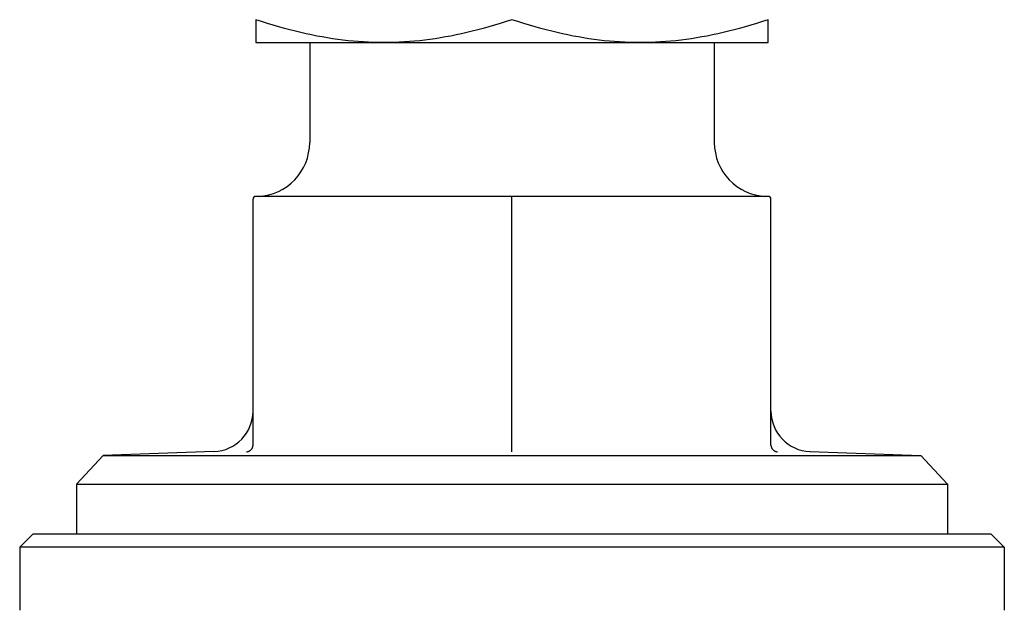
# Model space of a CAD drawing. Header units: millimetres. Extents: x 63 to 3785, y 29 to 352.
# Tile 9 of 17: x 413 to 450, y 211 to 233. Entities that reach past the tile are written whole.
import ezdxf

# ---------------------------------------------------------------- set-up
doc = ezdxf.new("R2010")
doc.units = ezdxf.units.MM
doc.layers.add('DETAIL', color=2, linetype='Continuous')

msp = doc.modelspace()

# ---------------------------------------------------------------- linework, layer by layer
at = {"layer": 'DETAIL'}
for p, q in [((421.993, 233.129), (421.993, 232.281)), ((440.993, 232.281), (440.993, 233.129)), ((421.993, 232.281), (426.743, 232.281)), ((423.993, 232.281), (423.993, 228.582)), ((426.743, 232.281), (436.243, 232.281)), ((436.243, 232.281), (440.993, 232.281)), ((438.993, 232.281), (438.993, 228.582)), ((421.893, 217.371), (421.893, 226.481)), ((431.493, 226.581), (421.993, 226.581)), ((440.993, 226.581), (431.493, 226.581)), ((431.493, 226.481), (431.493, 226.581)), ((431.493, 217.371), (431.493, 226.481)), ((441.093, 217.371), (441.093, 226.481)), ((431.493, 217.119), (431.493, 217.371)), ((416.343, 216.987), (415.343, 215.915)), ((420.446, 217.13), (416.343, 216.987)), ((416.343, 216.987), (446.644, 216.987)), ((442.54, 217.13), (446.644, 216.987)), ((446.644, 216.987), (447.643, 215.915)), ((415.343, 215.915), (447.643, 215.915)), ((415.343, 215.915), (415.343, 214.081)), ((447.643, 215.915), (447.643, 214.081)), ((413.743, 214.081), (413.243, 213.581)), ((413.743, 214.081), (449.243, 214.081)), ((449.243, 214.081), (449.743, 213.581)), ((449.743, 213.581), (413.243, 213.581)), ((413.243, 213.581), (413.243, 211.247)), ((449.743, 213.581), (449.743, 211.247))]:
    msp.add_line(p, q, dxfattribs=at)
at = {"layer": 'DETAIL', "flags": 128}
for points in [[(426.743, 232.281), (426.553, 232.282), (426.363, 232.286), (426.173, 232.294), (425.984, 232.304), (425.794, 232.317), (425.604, 232.333), (425.415, 232.352), (425.224, 232.373), (425.033, 232.398), (424.841, 232.425), (424.649, 232.456), (424.455, 232.489), (424.26, 232.525), (424.064, 232.564), (423.866, 232.606), (423.667, 232.651), (423.466, 232.7), (423.263, 232.751), (423.058, 232.806), (422.85, 232.864), (422.64, 232.925), (422.427, 232.989), (422.212, 233.058), (421.993, 233.129)], [(431.493, 233.129), (431.275, 233.058), (431.059, 232.989), (430.846, 232.925), (430.636, 232.864), (430.429, 232.806), (430.224, 232.751), (430.021, 232.7), (429.819, 232.651), (429.62, 232.606), (429.422, 232.564), (429.226, 232.525), (429.031, 232.489), (428.838, 232.456), (428.645, 232.425), (428.453, 232.398), (428.262, 232.373), (428.072, 232.352), (427.882, 232.333), (427.692, 232.317), (427.503, 232.304), (427.313, 232.294), (427.124, 232.286), (426.934, 232.282), (426.743, 232.281)], [(436.243, 232.281), (436.053, 232.282), (435.863, 232.286), (435.673, 232.294), (435.484, 232.304), (435.294, 232.317), (435.104, 232.333), (434.915, 232.352), (434.724, 232.373), (434.533, 232.398), (434.341, 232.425), (434.149, 232.456), (433.955, 232.489), (433.76, 232.525), (433.564, 232.564), (433.366, 232.606), (433.167, 232.651), (432.966, 232.7), (432.763, 232.751), (432.558, 232.806), (432.35, 232.864), (432.14, 232.925), (431.927, 232.989), (431.712, 233.058), (431.493, 233.129)], [(440.993, 233.129), (440.775, 233.058), (440.559, 232.989), (440.346, 232.925), (440.136, 232.864), (439.929, 232.806), (439.724, 232.751), (439.521, 232.7), (439.319, 232.651), (439.12, 232.606), (438.922, 232.564), (438.726, 232.525), (438.531, 232.489), (438.338, 232.456), (438.145, 232.425), (437.953, 232.398), (437.762, 232.373), (437.572, 232.352), (437.382, 232.333), (437.192, 232.317), (437.003, 232.304), (436.813, 232.294), (436.624, 232.286), (436.434, 232.282), (436.243, 232.281)], [(421.651, 217.119), (421.666, 217.12), (421.681, 217.122), (421.696, 217.125), (421.71, 217.129), (421.725, 217.133), (421.739, 217.139), (421.753, 217.145), (421.767, 217.153), (421.78, 217.161), (421.793, 217.17), (421.805, 217.18), (421.817, 217.191), (421.828, 217.202), (421.839, 217.215), (421.848, 217.228), (421.857, 217.242), (421.865, 217.256), (421.873, 217.272), (421.879, 217.287), (421.884, 217.304), (421.888, 217.32), (421.891, 217.337), (421.893, 217.354), (421.893, 217.371)], [(441.093, 217.371), (441.094, 217.354), (441.096, 217.337), (441.098, 217.32), (441.103, 217.304), (441.108, 217.287), (441.114, 217.272), (441.121, 217.256), (441.129, 217.242), (441.138, 217.228), (441.148, 217.215), (441.158, 217.202), (441.169, 217.191), (441.181, 217.18), (441.194, 217.17), (441.206, 217.161), (441.22, 217.153), (441.233, 217.145), (441.247, 217.139), (441.262, 217.133), (441.276, 217.129), (441.291, 217.125), (441.306, 217.122), (441.321, 217.12), (441.336, 217.119)]]:
    msp.add_lwpolyline(points, dxfattribs=at)
at = {"layer": 'DETAIL'}
for centre, radius, start, end in [((421.989, 228.582), 2.004, 272.7478, 0), ((440.997, 228.582), 2.004, 180, 267.2522), ((421.993, 226.481), 0.1, 90, 180), ((440.993, 226.481), 0.1, 0, 90), ((420.394, 218.629), 1.499, 272, 0), ((442.593, 218.629), 1.499, 180, 268)]:
    msp.add_arc(centre, radius, start, end, dxfattribs=at)

doc.saveas('drawing.dxf')
